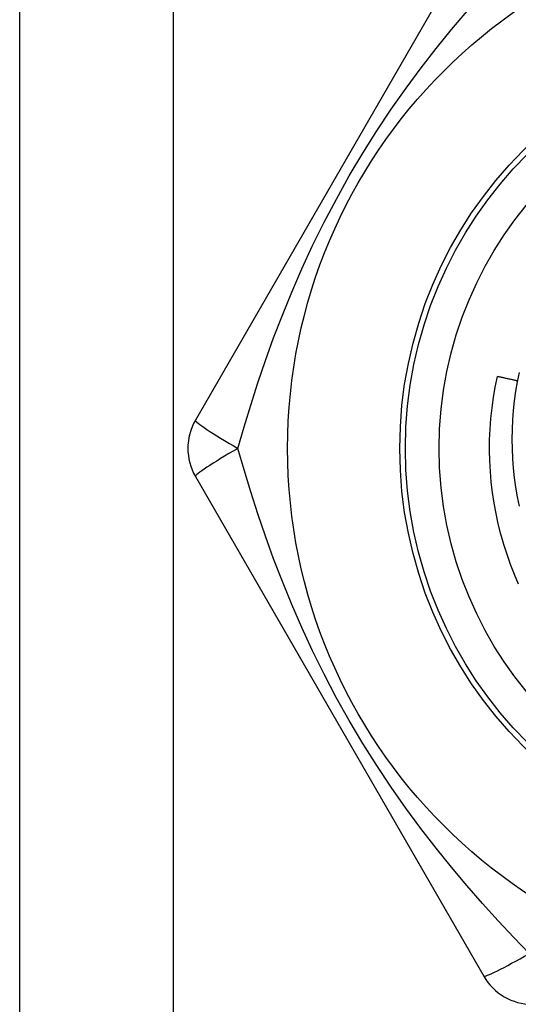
# Model space of a CAD drawing. Header units: inches. Extents: x 3.4 to 95.3, y 5.8 to 50.1.
# Tile 61 of 83: x 20.601 to 20.776, y 36.441 to 36.787. Entities that reach past the tile are written whole.
import ezdxf

# ---------------------------------------------------------------- set-up
doc = ezdxf.new("R2010")
doc.units = ezdxf.units.IN
doc.header["$MEASUREMENT"] = 0
doc.layers.add('Visible Edges(ANSI)', color=7, linetype='Continuous', lineweight=25)
doc.layers.add('Visible Tangent Edges(ANSI)', color=7, linetype='Continuous', lineweight=25)

msp = doc.modelspace()

# ---------------------------------------------------------------- linework, layer by layer
at = {"layer": 'Visible Edges(ANSI)'}
for p, q in [((20.60133, 19.57724), (20.60133, 36.96307)), ((20.76413, 36.82134), (20.66298, 36.64614)), ((20.66298, 36.62646), (20.76413, 36.45126))]:
    msp.add_line(p, q, dxfattribs=at)
at = {"layer": 'Visible Edges(ANSI)', "flags": 128}
for points in [[(20.77639, 36.58868), (20.77492, 36.5921), (20.77356, 36.59556), (20.77231, 36.59907), (20.77118, 36.60261), (20.77015, 36.60619), (20.76925, 36.60979), (20.76846, 36.61343), (20.76778, 36.61709), (20.76723, 36.62077), (20.76679, 36.62446), (20.76647, 36.62817), (20.76627, 36.63188), (20.76619, 36.6356), (20.76622, 36.63932), (20.76638, 36.64304), (20.76665, 36.64675), (20.76705, 36.65045), (20.76756, 36.65413), (20.76819, 36.6578), (20.76894, 36.66144)], [(20.77597, 36.65994), (20.77567, 36.66001), (20.77538, 36.66007), (20.77509, 36.66014), (20.7748, 36.6602), (20.7745, 36.66026), (20.77421, 36.66033), (20.77392, 36.66039), (20.77363, 36.66046), (20.77333, 36.66052), (20.77304, 36.66058), (20.77275, 36.66064), (20.77246, 36.66071), (20.77216, 36.66077), (20.77187, 36.66083), (20.77158, 36.66089), (20.77128, 36.66096), (20.77099, 36.66102), (20.7707, 36.66108), (20.7704, 36.66114), (20.77011, 36.6612), (20.76982, 36.66126), (20.76952, 36.66132), (20.76923, 36.66138), (20.76894, 36.66144)], [(20.77658, 36.66293), (20.77591, 36.65963), (20.77533, 36.65631), (20.77486, 36.65297), (20.77449, 36.64961), (20.77422, 36.64624), (20.77406, 36.64287), (20.77401, 36.63948), (20.77406, 36.6361), (20.77422, 36.63272), (20.77448, 36.62935), (20.77485, 36.626), (20.77532, 36.62266), (20.77589, 36.61934), (20.77657, 36.61604)]]:
    msp.add_lwpolyline(points, dxfattribs=at)
at = {"layer": 'Visible Edges(ANSI)'}
for radius in [0.18701, 0.13386]:
    msp.add_circle((20.88233, 36.6363), radius, dxfattribs=at)
for centre, start, end in [((20.68003, 36.6363), 150, 210), ((20.78118, 36.4611), 210, 270)]:
    msp.add_arc(centre, 0.01969, start, end, dxfattribs=at)
at = {"layer": 'Visible Tangent Edges(ANSI)'}
msp.add_line((20.65518, 36.96307), (20.65518, 19.57724), dxfattribs=at)
at = {"layer": 'Visible Tangent Edges(ANSI)', "flags": 128}
for points in [[(20.67783, 36.6363), (20.68003, 36.64382), (20.68237, 36.65148), (20.68488, 36.65924), (20.68756, 36.66711), (20.69043, 36.67504), (20.69351, 36.68304), (20.6968, 36.6911), (20.70033, 36.6992), (20.7041, 36.70735), (20.70814, 36.71553), (20.71244, 36.7237), (20.71698, 36.7318), (20.72173, 36.73979), (20.72666, 36.74759), (20.73172, 36.75518), (20.7369, 36.76253), (20.74215, 36.76963), (20.74748, 36.7765), (20.75286, 36.78314), (20.75828, 36.78958)], [(20.78008, 36.4592), (20.77466, 36.46487), (20.7692, 36.47072), (20.76373, 36.47678), (20.75826, 36.48303), (20.75283, 36.48949), (20.74743, 36.49615), (20.7421, 36.50303), (20.73685, 36.51014), (20.73168, 36.51748), (20.72662, 36.52507), (20.72169, 36.53287), (20.71694, 36.54086), (20.7124, 36.54897), (20.70811, 36.55713), (20.70407, 36.56531), (20.70029, 36.57347), (20.69677, 36.58157), (20.69348, 36.58961), (20.69042, 36.5976), (20.68756, 36.60551), (20.68488, 36.61335), (20.68238, 36.6211), (20.68003, 36.62876), (20.67783, 36.6363)]]:
    msp.add_lwpolyline(points, dxfattribs=at)
at = {"layer": 'Visible Tangent Edges(ANSI)'}
for radius in [0.14764, 0.14567]:
    msp.add_circle((20.88233, 36.6363), radius, dxfattribs=at)
for centre, major_axis, start_param, end_param in [((20.68003, 36.6363), (-0.01705, 0.00984), 0, 1.474012), ((20.68003, 36.6363), (-0.01705, -0.00984), 4.809173, 6.283185), ((20.78118, 36.4611), (-0.01705, -0.00984), 0, 1.474012)]:
    msp.add_ellipse(centre, major_axis=major_axis, ratio=0.056054, start_param=start_param, end_param=end_param, dxfattribs=at)

doc.saveas('drawing.dxf')
